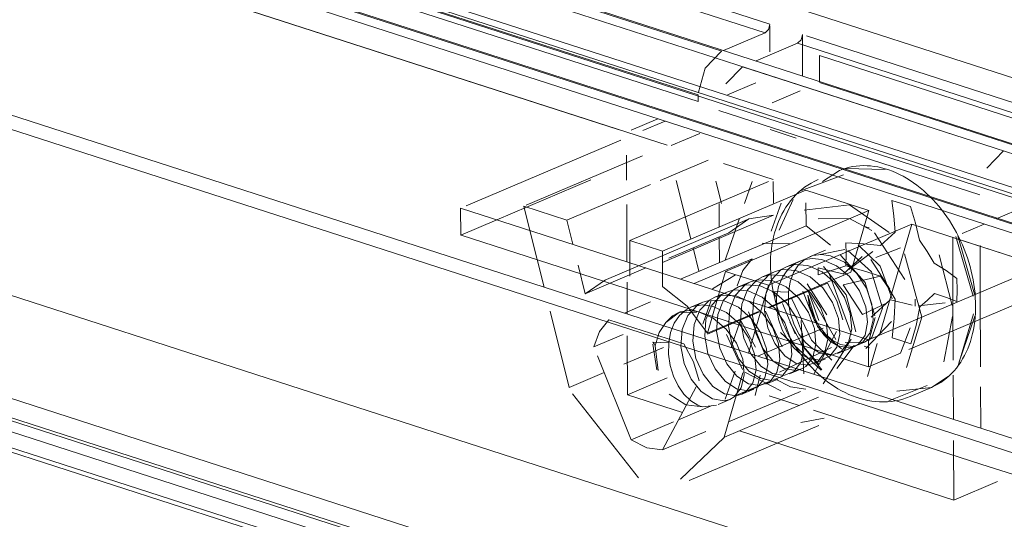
# Model space of a CAD drawing. Header units: millimetres. Extents: x -121 to 39028, y 270 to 28264.
# Tile 86 of 97: x 16445 to 16472, y 22101 to 22115. Entities that reach past the tile are written whole.
import ezdxf

# ---------------------------------------------------------------- set-up
doc = ezdxf.new("R2010")
doc.units = ezdxf.units.MM
doc.layers.add('G-XREF-____-OTLN', color=8, linetype='Continuous', lineweight=9)
doc.layers.add('M-EQPM-____-OTLN', color=50, linetype='Continuous', lineweight=20)

# ---------------------------------------------------------------- blocks, each defined once
blk = doc.blocks.new('City Class FR - City Class F_iam-V121-3D Water Left')
at = {"layer": 'G-XREF-____-OTLN'}
for p, q in [((-13340.88, 22082.237), (-13509.42, 22136.621)), ((-13344.059, 22078.677), (-13511.878, 22132.828)), ((-13513.895, 22129.717), (-13316.301, 22065.958)), ((-13340.88, 22073.455), (-13514.128, 22129.358)), ((-13514.194, 22129.256), (-13340.88, 22073.332)), ((-13450.867, 22128.075), (-13397.047, 22110.708)), ((-13384.587, 22103.479), (-13458.164, 22127.221)), ((-13382.48, 22103.907), (-13454.586, 22127.175)), ((-13454.062, 22127.284), (-13402.215, 22110.554)), ((-13384.583, 22102.643), (-13458.161, 22126.385)), ((-13451.611, 22126.459), (-13412.194, 22113.741)), ((-13448.038, 22126.479), (-13410.874, 22114.487)), ((-13454.207, 22126.125), (-13384.367, 22103.589)), ((-13448.32, 22126.286), (-13411.005, 22114.245)), ((-13384.586, 22103.381), (-13454.056, 22125.798)), ((-13455.528, 22125.564), (-13402.383, 22108.415)), ((-13452.268, 22125.25), (-13412.851, 22112.531)), ((-13384.053, 22102.222), (-13455.377, 22125.237)), ((-13412.851, 22112.346), (-13452.267, 22125.064)), ((-13455.525, 22124.635), (-13413.705, 22111.141)), ((-13415.064, 22111.579), (-13454.999, 22124.465)), ((-13410.874, 22114.434), (-13410.871, 22113.722)), ((-13412.15, 22113.76), (-13411.005, 22114.245)), ((-13409.969, 22113.056), (-13409.973, 22114.197)), ((-13402.766, 22111.871), (-13409.864, 22114.161)), ((-13316.527, 22066.425), (-13463.549, 22113.866)), ((-13410.105, 22113.955), (-13411.249, 22113.469)), ((-13410.105, 22113.955), (-13402.897, 22111.629)), ((-13463.549, 22113.78), (-13316.477, 22066.323)), ((-13461.476, 22113.722), (-13336.281, 22073.325)), ((-13437.23, 22113.722), (-13340.986, 22082.667)), ((-13412.218, 22113.727), (-13412.194, 22113.741)), ((-13409.502, 22113.615), (-13402.215, 22111.263)), ((-13409.499, 22112.904), (-13409.502, 22113.615)), ((-13411.624, 22113.31), (-13412.09, 22112.839)), ((-13404.709, 22111.079), (-13411.624, 22113.31)), ((-13412.044, 22112.535), (-13411.262, 22112.868)), ((-13403.185, 22110.834), (-13409.499, 22112.872)), ((-13412.851, 22112.531), (-13412.851, 22112.346)), ((-13410.035, 22112.644), (-13410.809, 22112.316)), ((-13412.281, 22112.1), (-13405.073, 22109.775)), ((-13413.963, 22111.873), (-13414.698, 22111.561)), ((-13414.375, 22111.546), (-13413.759, 22111.807)), ((-13412.801, 22111.47), (-13413.597, 22111.132)), ((-13410.863, 22111.573), (-13410.146, 22111.341)), ((-13419.256, 22109.474), (-13414.988, 22111.286)), ((-13414.385, 22110.852), (-13417.6, 22109.487)), ((-13414.83, 22110.865), (-13414.827, 22110.18)), ((-13404.882, 22110.514), (-13404.416, 22110.984)), ((-13413.902, 22110.17), (-13412.571, 22110.735)), ((-13412.156, 22110.641), (-13410.778, 22110.196)), ((-13409.999, 22109.896), (-13408.837, 22110.324)), ((-13409.414, 22110.144), (-13408.951, 22110.445)), ((-13408.951, 22110.445), (-13408.861, 22110.48)), ((-13408.787, 22110.504), (-13407.692, 22110.472)), ((-13415.817, 22110.19), (-13418.414, 22109.087)), ((-13416.481, 22109.075), (-13414.169, 22110.057)), ((-13410.911, 22110.14), (-13414.741, 22108.514)), ((-13413.054, 22108.557), (-13413.46, 22110.166)), ((-13412.366, 22110.155), (-13412.209, 22109.532)), ((-13411.568, 22109.537), (-13411.358, 22110.144)), ((-13410.775, 22109.544), (-13410.778, 22110.138)), ((-13409.822, 22110.044), (-13409.912, 22109.983)), ((-13409.73, 22110.101), (-13409.822, 22110.044)), ((-13409.634, 22110.151), (-13409.73, 22110.101)), ((-13409.536, 22110.196), (-13409.634, 22110.151)), ((-13413.84, 22108.223), (-13409.877, 22109.905)), ((-13409.997, 22109.917), (-13410.079, 22109.846)), ((-13409.912, 22109.983), (-13409.997, 22109.917)), ((-13409.877, 22109.905), (-13408.137, 22109.344)), ((-13414.825, 22109.51), (-13414.818, 22107.927)), ((-13412.268, 22108.89), (-13412.271, 22109.531)), ((-13410.831, 22108.773), (-13410.563, 22109.545)), ((-13410.613, 22108.8), (-13410.226, 22109.643)), ((-13408.671, 22109.498), (-13409.925, 22109.348)), ((-13409.876, 22109.551), (-13409.873, 22108.92)), ((-13407.58, 22108.735), (-13408.671, 22109.498)), ((-13407.448, 22109.192), (-13407.505, 22109.617)), ((-13408.148, 22105.774), (-13419.41, 22109.408)), ((-13419.407, 22108.665), (-13419.41, 22109.408)), ((-13417.669, 22109.458), (-13416.481, 22109.075)), ((-13417.669, 22109.458), (-13417.501, 22108.792)), ((-13410.774, 22109.211), (-13413.839, 22107.91)), ((-13408.137, 22109.344), (-13412.1, 22107.661)), ((-13408.432, 22108.331), (-13408.137, 22109.344)), ((-13406.99, 22109.451), (-13406.846, 22108.997)), ((-13404.619, 22109.108), (-13403.841, 22109.439)), ((-13418.414, 22109.087), (-13419.407, 22108.665)), ((-13416.313, 22108.409), (-13416.481, 22109.075)), ((-13411.485, 22109.097), (-13415.449, 22107.414)), ((-13412.11, 22107.971), (-13411.71, 22109.127)), ((-13410.913, 22107.278), (-13406.95, 22108.961)), ((-13406.95, 22108.961), (-13407.841, 22105.905)), ((-13407.416, 22108.742), (-13407.448, 22109.192)), ((-13406.95, 22108.961), (-13383.9, 22101.523)), ((-13406.846, 22108.997), (-13406.737, 22108.523)), ((-13405.561, 22108.708), (-13404.954, 22108.966)), ((-13419.399, 22108.663), (-13408.145, 22105.031)), ((-13417.501, 22108.792), (-13417.107, 22107.229)), ((-13413.658, 22108.026), (-13412.006, 22108.727)), ((-13409.873, 22108.92), (-13413.339, 22107.449)), ((-13409.873, 22108.92), (-13409.196, 22108.385)), ((-13408.129, 22108.864), (-13408.282, 22108.913)), ((-13407.981, 22108.723), (-13407.14, 22107.442)), ((-13407.611, 22108.562), (-13407.416, 22108.742)), ((-13414.741, 22108.514), (-13413.84, 22108.223)), ((-13414.741, 22108.514), (-13414.737, 22107.528)), ((-13412.264, 22107.905), (-13412.267, 22108.616)), ((-13410.321, 22108.425), (-13411.087, 22108.445)), ((-13408.766, 22108.137), (-13408.772, 22108.452)), ((-13408.772, 22108.452), (-13408.285, 22108.423)), ((-13408.285, 22108.423), (-13407.819, 22108.372)), ((-13407.819, 22108.372), (-13407.611, 22108.562)), ((-13406.737, 22108.523), (-13406.525, 22108.211)), ((-13405.816, 22106.765), (-13405.823, 22108.597)), ((-13405.823, 22108.597), (-13384.425, 22101.693)), ((-13405.254, 22106.974), (-13405.732, 22108.628)), ((-13405.685, 22108.644), (-13405.225, 22107.036)), ((-13413.836, 22107.238), (-13413.84, 22108.223)), ((-13412.83, 22107.665), (-13412.992, 22108.309)), ((-13409.333, 22108.251), (-13409.775, 22108.063)), ((-13409.53, 22108.123), (-13408.799, 22108.262)), ((-13408.77, 22107.816), (-13408.766, 22108.137)), ((-13408.687, 22107.71), (-13408.03, 22108.211)), ((-13408.634, 22107.639), (-13408.432, 22108.331)), ((-13407.948, 22108.046), (-13407.262, 22108.316)), ((-13406.673, 22106.401), (-13407.157, 22108.149)), ((-13406.525, 22108.211), (-13406.33, 22107.891)), ((-13406.196, 22108.122), (-13405.839, 22106.725)), ((-13405.068, 22108.376), (-13405.063, 22107.084)), ((-13412.966, 22107.329), (-13411.357, 22108.012)), ((-13410.854, 22107.927), (-13410.855, 22107.845)), ((-13410.853, 22107.746), (-13410.855, 22107.845)), ((-13410.85, 22108.044), (-13410.854, 22107.927)), ((-13410.047, 22107.948), (-13410.413, 22107.792)), ((-13410.413, 22107.792), (-13410.212, 22107.85)), ((-13410.212, 22107.85), (-13409.821, 22107.828)), ((-13409.949, 22107.983), (-13410.177, 22107.88)), ((-13410.078, 22107.841), (-13409.896, 22107.999)), ((-13409.896, 22107.999), (-13409.682, 22108.096)), ((-13408.322, 22108.07), (-13408.845, 22107.589)), ((-13403.264, 22107.848), (-13408.148, 22105.774)), ((-13407.555, 22107.173), (-13408.083, 22107.993)), ((-13406.33, 22107.891), (-13406.001, 22107.686)), ((-13415.97, 22107.044), (-13416.168, 22107.833)), ((-13415.97, 22107.044), (-13414.292, 22107.757)), ((-13412.1, 22107.661), (-13412.337, 22106.85)), ((-13412.1, 22107.661), (-13410.913, 22107.278)), ((-13410.742, 22107.653), (-13411.074, 22107.512)), ((-13410.92, 22106.669), (-13408.634, 22107.639)), ((-13410.848, 22107.627), (-13410.853, 22107.746)), ((-13410.826, 22107.43), (-13410.56, 22107.712)), ((-13410.56, 22107.712), (-13410.413, 22107.792)), ((-13410.314, 22107.376), (-13410.22, 22107.63)), ((-13410.22, 22107.63), (-13410.078, 22107.841)), ((-13409.76, 22107.512), (-13410.151, 22107.688)), ((-13409.821, 22107.828), (-13409.43, 22107.652)), ((-13409.538, 22107.759), (-13409.537, 22107.57)), ((-13408.858, 22107.593), (-13409.538, 22107.759)), ((-13408.77, 22107.816), (-13409.537, 22107.57)), ((-13409.43, 22107.652), (-13409.081, 22107.344)), ((-13408.629, 22105.95), (-13409.227, 22107.577)), ((-13406.001, 22107.686), (-13405.711, 22107.464)), ((-13415.412, 22107.429), (-13415.97, 22107.044)), ((-13414.816, 22107.366), (-13414.813, 22106.489)), ((-13412.457, 22107.183), (-13411.819, 22107.567)), ((-13411.403, 22107.372), (-13411.734, 22107.232)), ((-13411.403, 22107.372), (-13411.55, 22107.292)), ((-13411.487, 22107.15), (-13411.22, 22107.432)), ((-13411.22, 22107.432), (-13411.074, 22107.512)), ((-13411.074, 22107.512), (-13410.872, 22107.569)), ((-13410.984, 22107.036), (-13410.826, 22107.43)), ((-13410.888, 22106.658), (-13409.279, 22107.341)), ((-13410.872, 22107.569), (-13410.482, 22107.548)), ((-13410.809, 22107.27), (-13410.826, 22107.389)), ((-13410.357, 22107.091), (-13410.314, 22107.376)), ((-13409.838, 22107.32), (-13409.301, 22106.462)), ((-13409.41, 22107.205), (-13409.76, 22107.512)), ((-13407.816, 22107.531), (-13408.844, 22107.293)), ((-13407.606, 22107.218), (-13407.816, 22107.531)), ((-13407.031, 22105.504), (-13402.37, 22107.483)), ((-13405.711, 22107.464), (-13405.702, 22107.149)), ((-13412.063, 22107.092), (-13412.395, 22106.951)), ((-13412.148, 22106.869), (-13411.88, 22107.151)), ((-13411.88, 22107.151), (-13411.734, 22107.232)), ((-13411.55, 22107.292), (-13411.817, 22107.01)), ((-13411.645, 22106.756), (-13411.487, 22107.15)), ((-13411.081, 22106.952), (-13411.472, 22107.127)), ((-13411.156, 22107.29), (-13411.314, 22106.896)), ((-13411.142, 22107.267), (-13410.751, 22107.091)), ((-13411.128, 22106.539), (-13410.913, 22107.278)), ((-13411.02, 22106.575), (-13410.984, 22107.036)), ((-13410.789, 22107.151), (-13410.809, 22107.27)), ((-13410.8, 22107.111), (-13410.687, 22106.951)), ((-13410.357, 22107.091), (-13410.8, 22107.111)), ((-13410.751, 22107.091), (-13410.402, 22106.784)), ((-13410.354, 22106.788), (-13410.357, 22107.091)), ((-13409.627, 22106.275), (-13409.958, 22107.119)), ((-13409.824, 22107.124), (-13409.053, 22105.782)), ((-13409.821, 22107.15), (-13409.523, 22106.311)), ((-13408.844, 22107.293), (-13408.316, 22106.473)), ((-13407.409, 22106.9), (-13407.606, 22107.218)), ((-13406.327, 22107.051), (-13406.52, 22106.867)), ((-13405.998, 22106.941), (-13406.327, 22107.051)), ((-13405.702, 22107.149), (-13405.708, 22106.828)), ((-13405.063, 22107.084), (-13405.055, 22105.026)), ((-13414.888, 22106.513), (-13414.169, 22106.818)), ((-13412.724, 22106.811), (-13413.055, 22106.671)), ((-13412.724, 22106.811), (-13412.871, 22106.731)), ((-13412.808, 22106.589), (-13412.541, 22106.871)), ((-13412.524, 22106.868), (-13412.724, 22106.811)), ((-13412.721, 22106.209), (-13412.502, 22106.838)), ((-13412.337, 22106.85), (-13412.597, 22105.956)), ((-13412.541, 22106.871), (-13412.395, 22106.951)), ((-13412.133, 22106.847), (-13412.524, 22106.868)), ((-13412.395, 22106.951), (-13412.193, 22107.008)), ((-13412.305, 22106.475), (-13412.148, 22106.869)), ((-13412.193, 22107.008), (-13411.803, 22106.987)), ((-13411.817, 22107.01), (-13411.974, 22106.615)), ((-13411.803, 22106.987), (-13411.411, 22106.811)), ((-13411.68, 22106.295), (-13411.645, 22106.756)), ((-13411.411, 22106.811), (-13411.063, 22106.503)), ((-13410.176, 22105.94), (-13410.523, 22106.78)), ((-13410.402, 22106.784), (-13410.133, 22106.383)), ((-13410.3, 22106.482), (-13410.354, 22106.788)), ((-13409.722, 22105.761), (-13410.266, 22106.909)), ((-13409.802, 22106.525), (-13410.071, 22106.925)), ((-13409.822, 22107.009), (-13409.543, 22106.115)), ((-13407.612, 22106.804), (-13408.316, 22106.473)), ((-13408.077, 22106.396), (-13407.554, 22106.877)), ((-13407.543, 22106.874), (-13406.945, 22106.727)), ((-13407.437, 22106.366), (-13407.409, 22106.9)), ((-13406.861, 22106.707), (-13406.861, 22106.896)), ((-13406.77, 22106.716), (-13406.032, 22106.794)), ((-13406.52, 22106.867), (-13406.73, 22106.68)), ((-13405.708, 22106.828), (-13405.998, 22106.941)), ((-13405.81, 22105.209), (-13405.816, 22106.765)), ((-13416.941, 22106.569), (-13416.409, 22104.46)), ((-13413.371, 22106.533), (-13413.74, 22106.253)), ((-13413.406, 22106.522), (-13413.562, 22106.432)), ((-13413.406, 22106.522), (-13413.428, 22106.512)), ((-13412.894, 22106.524), (-13413.371, 22106.533)), ((-13413.055, 22106.671), (-13412.96, 22106.704)), ((-13412.966, 22106.195), (-13412.808, 22106.589)), ((-13412.96, 22106.704), (-13412.718, 22106.739)), ((-13412.439, 22106.375), (-13412.844, 22106.545)), ((-13412.718, 22106.739), (-13412.463, 22106.707)), ((-13412.477, 22106.729), (-13412.635, 22106.335)), ((-13412.597, 22105.956), (-13411.188, 22106.555)), ((-13412.597, 22105.933), (-13411.154, 22106.546)), ((-13412.463, 22106.707), (-13412.072, 22106.53)), ((-13412.072, 22106.53), (-13411.723, 22106.223)), ((-13411.974, 22106.615), (-13412.01, 22106.155)), ((-13411.459, 22105.407), (-13411.128, 22106.539)), ((-13410.926, 22105.187), (-13411.457, 22106.543)), ((-13410.993, 22106.566), (-13410.528, 22105.58)), ((-13410.636, 22106.562), (-13410.673, 22106.679)), ((-13408.058, 22105.838), (-13407.758, 22106.646)), ((-13405.665, 22105.091), (-13405.244, 22106.495)), ((-13415.32, 22106.329), (-13413.243, 22105.659)), ((-13413.562, 22106.432), (-13413.74, 22106.253)), ((-13413.611, 22105.976), (-13413.513, 22106.232)), ((-13413.513, 22106.232), (-13413.366, 22106.445)), ((-13412.635, 22106.335), (-13412.67, 22105.874)), ((-13412.078, 22106.072), (-13412.439, 22106.375)), ((-13412.341, 22106.014), (-13412.305, 22106.475)), ((-13411.943, 22105.563), (-13411.67, 22106.35)), ((-13411.723, 22106.223), (-13411.454, 22105.822)), ((-13411.693, 22106.337), (-13411.266, 22105.574)), ((-13410.011, 22106.303), (-13409.938, 22104.839)), ((-13408.217, 22105.532), (-13407.516, 22106.281)), ((-13408.141, 22105.743), (-13407.967, 22106.392)), ((-13407.49, 22105.83), (-13407.437, 22106.366)), ((-13406.672, 22106.395), (-13407.094, 22105.008)), ((-13406.07, 22105.168), (-13405.825, 22106.418)), ((-13405.646, 22105.166), (-13405.214, 22106.429)), ((-13413.659, 22105.689), (-13413.611, 22105.976)), ((-13413.295, 22106.055), (-13413.331, 22105.594)), ((-13412.252, 22105.541), (-13412.341, 22106.014)), ((-13411.796, 22105.678), (-13412.078, 22106.072)), ((-13412.01, 22106.155), (-13411.921, 22105.681)), ((-13411.276, 22106.034), (-13410.958, 22105.245)), ((-13409.395, 22106.094), (-13411.207, 22105.325)), ((-13409.455, 22104.939), (-13410.58, 22105.976)), ((-13409.658, 22104.826), (-13409.031, 22106.001)), ((-13409.493, 22106.036), (-13408.889, 22105.525)), ((-13407.001, 22106.107), (-13407.261, 22105.409)), ((-13415.734, 22105.579), (-13414.925, 22105.922)), ((-13414.81, 22105.886), (-13414.804, 22104.26)), ((-13414.102, 22105.709), (-13413.881, 22105.698)), ((-13413.881, 22105.698), (-13413.659, 22105.689)), ((-13411.623, 22104.952), (-13412.067, 22105.918)), ((-13411.921, 22105.681), (-13411.726, 22105.25)), ((-13411.622, 22105.241), (-13411.796, 22105.678)), ((-13409.518, 22105.099), (-13410.013, 22105.676)), ((-13409.162, 22105.208), (-13409.722, 22105.761)), ((-13408.624, 22105.79), (-13409.399, 22104.557)), ((-13408.789, 22105.699), (-13408.255, 22105.71)), ((-13408.433, 22105.634), (-13408.255, 22105.71)), ((-13408.316, 22105.702), (-13408.433, 22105.634)), ((-13408.426, 22105.656), (-13408.244, 22105.902)), ((-13408.255, 22105.71), (-13408.058, 22105.838)), ((-13407.908, 22105.674), (-13408.173, 22104.763)), ((-13408.145, 22105.031), (-13408.148, 22105.774)), ((-13407.227, 22105.748), (-13407.49, 22105.83)), ((-13406.976, 22105.664), (-13407.227, 22105.748)), ((-13414.903, 22105.099), (-13413.808, 22105.564)), ((-13413.988, 22104.949), (-13414.103, 22105.656)), ((-13414.034, 22105.611), (-13413.955, 22104.924)), ((-13409.166, 22105.56), (-13410.603, 22104.877)), ((-13409.164, 22105.352), (-13409.481, 22105.405)), ((-13408.542, 22105.615), (-13409.023, 22104.983)), ((-13409.004, 22105.392), (-13408.535, 22105.591)), ((-13408.598, 22105.593), (-13408.922, 22105.642)), ((-13408.433, 22105.634), (-13408.598, 22105.593)), ((-13408.535, 22105.591), (-13408.426, 22105.656)), ((-13408.269, 22105.602), (-13408.117, 22105.553)), ((-13408.145, 22105.031), (-13407.265, 22105.405)), ((-13414.699, 22103.012), (-13415.633, 22105.328)), ((-13411.726, 22105.25), (-13411.449, 22104.911)), ((-13410.789, 22105.192), (-13410.472, 22104.984)), ((-13409.811, 22105.265), (-13409.493, 22105.213)), ((-13409.665, 22105.112), (-13409.333, 22105.252)), ((-13416.409, 22104.46), (-13415.447, 22104.868)), ((-13412.135, 22103.088), (-13411.618, 22104.861)), ((-13411.829, 22104.913), (-13412.104, 22104.141)), ((-13410.57, 22104.368), (-13411.564, 22104.88)), ((-13411.449, 22104.911), (-13411.132, 22104.704)), ((-13410.325, 22104.831), (-13409.994, 22104.972)), ((-13405.852, 22104.844), (-13405.784, 22104.917)), ((-13414.804, 22104.26), (-13413.708, 22104.725)), ((-13411.797, 22104.244), (-13410.892, 22104.628)), ((-13411.142, 22104.798), (-13411.28, 22104.234)), ((-13410.986, 22104.551), (-13410.654, 22104.691)), ((-13406.41, 22104.462), (-13405.947, 22104.762)), ((-13405.803, 22103.582), (-13405.808, 22104.796)), ((-13412.91, 22104.475), (-13413.839, 22102.734)), ((-13412.123, 22104.283), (-13412.442, 22104.49)), ((-13412.011, 22103.511), (-13410.03, 22104.352)), ((-13411.646, 22104.27), (-13411.315, 22104.411)), ((-13407.586, 22104.086), (-13406.532, 22104.514)), ((-13407.365, 22104.36), (-13406.41, 22104.462)), ((-13406.995, 22104.213), (-13406.41, 22104.462)), ((-13405.053, 22104.481), (-13405.048, 22103.338)), ((-13416.323, 22104.283), (-13414.496, 22101.963)), ((-13414.804, 22104.26), (-13413.287, 22103.77)), ((-13413.651, 22104.271), (-13413.19, 22103.977)), ((-13412.453, 22104.143), (-13412.135, 22104.091)), ((-13412.3, 22103.993), (-13411.975, 22104.131)), ((-13412.135, 22104.091), (-13411.975, 22104.131)), ((-13412.126, 22103.085), (-13409.525, 22104.19)), ((-13411.806, 22104.23), (-13412.123, 22104.283)), ((-13411.646, 22104.27), (-13411.806, 22104.23)), ((-13410.889, 22104.23), (-13410.06, 22103.963)), ((-13413.396, 22103.566), (-13412.515, 22103.94)), ((-13413.19, 22103.977), (-13412.724, 22103.924)), ((-13412.793, 22103.943), (-13412.86, 22103.97)), ((-13412.724, 22103.924), (-13412.793, 22103.943)), ((-13412.343, 22103.974), (-13412.724, 22103.924)), ((-13409.665, 22103.835), (-13405.044, 22102.344)), ((-13414.699, 22103.012), (-13413.528, 22103.51)), ((-13409.375, 22103.609), (-13410.016, 22103.491)), ((-13413.839, 22102.734), (-13412.644, 22103.242)), ((-13413.104, 22101.892), (-13409.521, 22103.413)), ((-13411.711, 22103.262), (-13405.795, 22101.353)), ((-13413.338, 22101.927), (-13412.137, 22103.081)), ((-13405.795, 22101.353), (-13405.801, 22102.995)), ((-13405.044, 22102.344), (-13404.143, 22102.054)), ((-13404.586, 22101.866), (-13405.795, 22101.353))]:
    blk.add_line(p, q, dxfattribs=at)
for points in [[(-13411.005, 22114.245, 0), (-13410.912, 22114.339, 0), (-13410.874, 22114.487, 0)], [(-13409.973, 22114.197, 0), (-13410.011, 22114.049, 0), (-13410.105, 22113.955, 0)], [(-13412.846, 22112.605, 0), (-13412.66, 22113.27, 0), (-13412.218, 22113.727, 0)], [(-13408.861, 22110.48, 0), (-13408.769, 22110.51, 0), (-13408.675, 22110.535, 0), (-13408.58, 22110.554, 0), (-13408.484, 22110.568, 0), (-13408.386, 22110.577, 0), (-13408.288, 22110.581, 0), (-13408.188, 22110.579, 0), (-13408.088, 22110.572, 0), (-13407.988, 22110.56, 0), (-13407.888, 22110.543, 0), (-13407.787, 22110.521, 0), (-13407.687, 22110.494, 0), (-13407.587, 22110.462, 0), (-13407.487, 22110.425, 0), (-13407.388, 22110.384, 0), (-13407.289, 22110.338, 0), (-13407.192, 22110.287, 0), (-13407.095, 22110.232, 0), (-13407, 22110.173, 0), (-13406.905, 22110.109, 0), (-13406.812, 22110.041, 0), (-13406.721, 22109.97, 0), (-13406.631, 22109.894, 0), (-13406.543, 22109.815, 0), (-13406.457, 22109.732, 0), (-13406.373, 22109.646, 0)], [(-13410.079, 22109.846, 0), (-13410.158, 22109.771, 0), (-13410.232, 22109.691, 0), (-13410.302, 22109.608, 0), (-13410.368, 22109.521, 0), (-13410.43, 22109.431, 0), (-13410.487, 22109.337, 0), (-13410.54, 22109.241, 0), (-13410.589, 22109.142, 0), (-13410.634, 22109.041, 0), (-13410.674, 22108.937, 0), (-13410.71, 22108.831, 0), (-13410.743, 22108.723, 0), (-13410.771, 22108.613, 0)], [(-13407.505, 22109.617, 0), (-13407.241, 22109.538, 0), (-13406.99, 22109.451, 0)], [(-13406.373, 22109.646, 0), (-13406.29, 22109.556, 0), (-13406.21, 22109.464, 0), (-13406.133, 22109.368, 0), (-13406.058, 22109.269, 0), (-13405.985, 22109.168, 0), (-13405.915, 22109.063, 0), (-13405.847, 22108.957, 0), (-13405.783, 22108.848, 0)], [(-13412.006, 22108.727, 0), (-13411.449, 22109.112, 0), (-13410.774, 22109.211, 0)], [(-13409.541, 22109.108, 0), (-13408.67, 22109.126, 0), (-13408.057, 22108.786, 0)], [(-13405.783, 22108.848, 0), (-13405.721, 22108.737, 0), (-13405.663, 22108.624, 0), (-13405.607, 22108.509, 0)], [(-13410.814, 22108.39, 0), (-13410.83, 22108.276, 0), (-13410.842, 22108.16, 0), (-13410.85, 22108.044, 0)], [(-13410.771, 22108.613, 0), (-13410.794, 22108.502, 0), (-13410.814, 22108.39, 0)], [(-13407.493, 22106.904, 0), (-13407.827, 22107.804, 0), (-13408.429, 22108.397, 0)], [(-13405.607, 22108.509, 0), (-13405.555, 22108.393, 0), (-13405.506, 22108.275, 0), (-13405.46, 22108.156, 0), (-13405.417, 22108.036, 0), (-13405.379, 22107.915, 0), (-13405.343, 22107.794, 0), (-13405.311, 22107.671, 0), (-13405.283, 22107.549, 0), (-13405.259, 22107.426, 0), (-13405.238, 22107.303, 0), (-13405.221, 22107.181, 0), (-13405.207, 22107.058, 0)], [(-13409.682, 22108.096, 0), (-13409.444, 22108.128, 0), (-13409.194, 22108.094, 0)], [(-13408.723, 22108.234, 0), (-13408.065, 22107.651, 0), (-13407.758, 22106.656, 0)], [(-13411.357, 22108.012, 0), (-13411.614, 22107.689, 0), (-13411.771, 22107.261, 0)], [(-13410.177, 22107.88, 0), (-13410.371, 22107.717, 0), (-13410.524, 22107.5, 0)], [(-13409.439, 22107.991, 0), (-13409.699, 22108.02, 0), (-13409.949, 22107.983, 0)], [(-13408.675, 22107.518, 0), (-13409.036, 22107.82, 0), (-13409.439, 22107.991, 0)], [(-13409.194, 22108.094, 0), (-13408.811, 22107.915, 0), (-13408.47, 22107.604, 0)], [(-13407.969, 22106.434, 0), (-13408.236, 22107.353, 0), (-13408.925, 22108.11, 0)], [(-13410.742, 22107.653, 0), (-13410.889, 22107.572, 0), (-13411.156, 22107.29, 0)], [(-13410.826, 22107.389, 0), (-13410.839, 22107.509, 0), (-13410.848, 22107.627, 0)], [(-13410.151, 22107.688, 0), (-13410.542, 22107.71, 0), (-13410.742, 22107.653, 0)], [(-13409.392, 22107.793, 0), (-13408.761, 22107.017, 0), (-13408.498, 22105.997, 0)], [(-13407.816, 22107.531, 0), (-13408.282, 22107.678, 0), (-13408.77, 22107.816, 0)], [(-13408.47, 22107.604, 0), (-13408.207, 22107.201, 0), (-13408.054, 22106.755, 0), (-13408.023, 22106.322, 0), (-13408.115, 22105.956, 0), (-13408.316, 22105.702, 0)], [(-13410.812, 22107.408, 0), (-13411.202, 22107.429, 0), (-13411.403, 22107.372, 0)], [(-13410.071, 22106.925, 0), (-13410.42, 22107.232, 0), (-13410.812, 22107.408, 0)], [(-13410.524, 22107.5, 0), (-13410.631, 22107.241, 0), (-13410.687, 22106.951, 0)], [(-13410.482, 22107.548, 0), (-13410.091, 22107.372, 0), (-13409.741, 22107.064, 0)], [(-13408.859, 22106.322, 0), (-13409.019, 22106.852, 0), (-13409.279, 22107.341, 0)], [(-13409.081, 22107.344, 0), (-13408.811, 22106.944, 0), (-13408.65, 22106.502, 0), (-13408.612, 22106.072, 0)], [(-13408.244, 22105.902, 0), (-13408.171, 22106.26, 0), (-13408.22, 22106.685, 0), (-13408.394, 22107.122, 0), (-13408.675, 22107.518, 0)], [(-13412.597, 22105.956, 0), (-13413.159, 22106.703, 0), (-13413.83, 22107.234, 0)], [(-13412.063, 22107.092, 0), (-13412.21, 22107.011, 0), (-13412.477, 22106.729, 0)], [(-13411.472, 22107.127, 0), (-13411.863, 22107.149, 0), (-13412.063, 22107.092, 0)], [(-13411.734, 22107.232, 0), (-13411.533, 22107.289, 0), (-13411.142, 22107.267, 0)], [(-13410.673, 22106.679, 0), (-13410.707, 22106.796, 0), (-13410.738, 22106.914, 0), (-13410.765, 22107.032, 0), (-13410.789, 22107.151, 0)], [(-13409.741, 22107.064, 0), (-13409.472, 22106.664, 0), (-13409.311, 22106.222, 0)], [(-13409.026, 22105.57, 0), (-13408.941, 22105.933, 0), (-13408.979, 22106.363, 0), (-13409.141, 22106.805, 0), (-13409.41, 22107.205, 0)], [(-13405.207, 22107.058, 0), (-13405.198, 22106.937, 0), (-13405.192, 22106.816, 0), (-13405.191, 22106.715, 0)], [(-13411.123, 22105.964, 0), (-13411.392, 22106.364, 0), (-13411.742, 22106.671, 0), (-13412.133, 22106.847, 0)], [(-13411.314, 22106.896, 0), (-13411.349, 22106.435, 0), (-13411.261, 22105.961, 0)], [(-13410.347, 22105.009, 0), (-13410.262, 22105.372, 0), (-13410.301, 22105.802, 0), (-13410.462, 22106.244, 0), (-13410.732, 22106.644, 0), (-13411.081, 22106.952, 0)], [(-13410.687, 22106.951, 0), (-13410.683, 22106.647, 0), (-13410.629, 22106.342, 0), (-13410.528, 22106.049, 0), (-13410.387, 22105.783, 0), (-13410.213, 22105.557, 0), (-13410.018, 22105.381, 0), (-13409.811, 22105.265, 0)], [(-13409.513, 22106.153, 0), (-13409.659, 22106.416, 0), (-13409.764, 22106.707, 0), (-13409.823, 22107.009, 0)], [(-13409.823, 22107.009, 0), (-13409.776, 22106.701, 0), (-13409.681, 22106.406, 0)], [(-13412.844, 22106.545, 0), (-13413.102, 22106.583, 0), (-13413.345, 22106.544, 0), (-13413.406, 22106.522, 0)], [(-13413.366, 22106.445, 0), (-13413.179, 22106.605, 0), (-13413.055, 22106.671, 0)], [(-13412.871, 22106.731, 0), (-13413.138, 22106.449, 0), (-13413.295, 22106.055, 0)], [(-13411.063, 22106.503, 0), (-13410.793, 22106.103, 0), (-13410.632, 22105.661, 0), (-13410.594, 22105.231, 0)], [(-13410.141, 22105.125, 0), (-13410.46, 22105.332, 0), (-13410.736, 22105.67, 0), (-13410.931, 22106.102, 0), (-13411.02, 22106.575, 0)], [(-13409.457, 22104.762, 0), (-13409.544, 22104.841, 0), (-13409.629, 22104.922, 0), (-13409.711, 22105.007, 0), (-13409.792, 22105.094, 0), (-13409.87, 22105.185, 0), (-13409.945, 22105.278, 0), (-13410.018, 22105.374, 0), (-13410.089, 22105.472, 0), (-13410.157, 22105.573, 0), (-13410.222, 22105.676, 0), (-13410.284, 22105.781, 0), (-13410.343, 22105.888, 0), (-13410.4, 22105.997, 0), (-13410.453, 22106.107, 0), (-13410.504, 22106.219, 0), (-13410.551, 22106.332, 0), (-13410.595, 22106.446, 0), (-13410.636, 22106.562, 0)], [(-13409.994, 22104.972, 0), (-13409.879, 22105.039, 0), (-13409.687, 22105.289, 0), (-13409.601, 22105.653, 0), (-13409.64, 22106.082, 0), (-13409.802, 22106.525, 0)], [(-13406.73, 22106.68, 0), (-13406.835, 22106.172, 0), (-13406.976, 22105.664, 0)], [(-13405.204, 22106.396, 0), (-13405.195, 22106.513, 0), (-13405.191, 22106.631, 0), (-13405.191, 22106.715, 0)], [(-13415.734, 22105.579, 0), (-13415.578, 22106.006, 0), (-13415.32, 22106.329, 0)], [(-13413.74, 22106.253, 0), (-13413.932, 22105.978, 0), (-13414.034, 22105.611, 0)], [(-13411.396, 22105.39, 0), (-13411.592, 22105.821, 0), (-13411.68, 22106.295, 0)], [(-13410.323, 22106.261, 0), (-13409.983, 22105.627, 0), (-13409.434, 22104.942, 0)], [(-13409.481, 22105.405, 0), (-13409.688, 22105.522, 0), (-13409.885, 22105.697, 0), (-13410.058, 22105.923, 0), (-13410.199, 22106.189, 0), (-13410.3, 22106.482, 0)], [(-13410.133, 22106.383, 0), (-13409.971, 22105.941, 0), (-13409.933, 22105.511, 0), (-13410.018, 22105.148, 0), (-13410.211, 22104.898, 0)], [(-13409.311, 22106.222, 0), (-13409.273, 22105.792, 0), (-13409.357, 22105.429, 0), (-13409.551, 22105.178, 0), (-13409.824, 22105.072, 0), (-13410.141, 22105.125, 0)], [(-13409.681, 22106.406, 0), (-13409.547, 22106.138, 0), (-13409.382, 22105.909, 0), (-13409.194, 22105.731, 0), (-13408.995, 22105.611, 0)], [(-13405.231, 22106.166, 0), (-13405.216, 22106.28, 0), (-13405.204, 22106.396, 0)], [(-13412.442, 22104.49, 0), (-13412.717, 22104.829, 0), (-13412.913, 22105.26, 0), (-13413.001, 22105.734, 0), (-13412.966, 22106.195, 0)], [(-13411.261, 22105.961, 0), (-13411.064, 22105.53, 0), (-13410.789, 22105.192, 0)], [(-13410.923, 22105.092, 0), (-13410.961, 22105.521, 0), (-13411.123, 22105.964, 0)], [(-13408.922, 22105.642, 0), (-13409.134, 22105.756, 0), (-13409.334, 22105.93, 0), (-13409.513, 22106.153, 0)], [(-13408.612, 22106.072, 0), (-13408.697, 22105.709, 0), (-13408.89, 22105.459, 0), (-13409.164, 22105.352, 0)], [(-13405.784, 22104.917, 0), (-13405.72, 22104.993, 0), (-13405.659, 22105.074, 0), (-13405.601, 22105.158, 0), (-13405.548, 22105.246, 0), (-13405.497, 22105.337, 0), (-13405.451, 22105.431, 0), (-13405.408, 22105.528, 0), (-13405.369, 22105.628, 0), (-13405.334, 22105.731, 0), (-13405.302, 22105.837, 0), (-13405.275, 22105.944, 0), (-13405.251, 22106.054, 0), (-13405.231, 22106.166, 0)], [(-13414.034, 22105.612, 0), (-13414.068, 22105.66, 0), (-13414.102, 22105.709, 0)], [(-13413.243, 22104.271, 0), (-13413.404, 22104.502, 0), (-13413.535, 22104.773, 0), (-13413.625, 22105.07, 0), (-13413.668, 22105.381, 0), (-13413.659, 22105.689, 0)], [(-13412.67, 22105.874, 0), (-13412.582, 22105.401, 0), (-13412.386, 22104.97, 0), (-13412.11, 22104.631, 0), (-13411.793, 22104.424, 0)], [(-13411.454, 22105.822, 0), (-13411.292, 22105.38, 0), (-13411.254, 22104.95, 0), (-13411.339, 22104.588, 0), (-13411.532, 22104.337, 0), (-13411.646, 22104.27, 0)], [(-13413.331, 22105.594, 0), (-13413.242, 22105.12, 0), (-13413.047, 22104.689, 0)], [(-13413.243, 22105.659, 0), (-13412.982, 22105.169, 0), (-13412.822, 22104.639, 0)], [(-13411.462, 22104.564, 0), (-13411.781, 22104.771, 0), (-13412.057, 22105.11, 0), (-13412.252, 22105.541, 0)], [(-13409.493, 22105.213, 0), (-13409.219, 22105.319, 0), (-13409.026, 22105.57, 0)], [(-13408.995, 22105.611, 0), (-13408.688, 22105.554, 0), (-13408.535, 22105.591, 0)], [(-13411.975, 22104.131, 0), (-13411.861, 22104.197, 0), (-13411.668, 22104.448, 0), (-13411.583, 22104.811, 0), (-13411.622, 22105.241, 0)], [(-13410.594, 22105.231, 0), (-13410.678, 22104.868, 0), (-13410.872, 22104.617, 0), (-13411.146, 22104.511, 0), (-13411.462, 22104.564, 0)], [(-13410.802, 22104.844, 0), (-13411.121, 22105.051, 0), (-13411.396, 22105.39, 0)], [(-13411.793, 22104.424, 0), (-13411.475, 22104.371, 0), (-13411.201, 22104.478, 0), (-13411.007, 22104.729, 0), (-13410.923, 22105.092, 0)], [(-13411.132, 22104.704, 0), (-13410.814, 22104.652, 0), (-13410.54, 22104.758, 0), (-13410.347, 22105.009, 0)], [(-13410.211, 22104.898, 0), (-13410.486, 22104.791, 0), (-13410.802, 22104.844, 0)], [(-13410.472, 22104.984, 0), (-13410.154, 22104.932, 0), (-13409.994, 22104.972, 0)], [(-13413.047, 22104.689, 0), (-13412.77, 22104.35, 0), (-13412.453, 22104.143, 0)], [(-13410.736, 22104.695, 0), (-13410.306, 22104.478, 0), (-13409.876, 22104.417, 0)], [(-13408.894, 22104.368, 0), (-13408.992, 22104.424, 0), (-13409.089, 22104.484, 0), (-13409.184, 22104.548, 0), (-13409.277, 22104.616, 0), (-13409.368, 22104.687, 0), (-13409.457, 22104.762, 0)], [(-13406.41, 22104.462, 0), (-13406.323, 22104.502, 0), (-13406.237, 22104.547, 0), (-13406.155, 22104.597, 0), (-13406.075, 22104.652, 0), (-13405.997, 22104.712, 0), (-13405.923, 22104.776, 0), (-13405.852, 22104.844, 0)], [(-13407.625, 22104.065, 0), (-13407.734, 22104.061, 0), (-13407.842, 22104.063, 0), (-13407.951, 22104.071, 0), (-13408.059, 22104.084, 0), (-13408.167, 22104.102, 0), (-13408.274, 22104.126, 0), (-13408.38, 22104.154, 0), (-13408.486, 22104.188, 0), (-13408.59, 22104.226, 0), (-13408.693, 22104.269, 0), (-13408.794, 22104.317, 0), (-13408.894, 22104.368, 0)], [(-13412.86, 22103.97, 0), (-13413.058, 22104.091, 0), (-13413.243, 22104.271, 0)], [(-13407.41, 22104.091, 0), (-13407.517, 22104.075, 0), (-13407.625, 22104.065, 0)], [(-13406.995, 22104.213, 0), (-13407.096, 22104.174, 0), (-13407.199, 22104.14, 0), (-13407.304, 22104.113, 0), (-13407.41, 22104.091, 0)], [(-13413.839, 22102.734, 0), (-13414.269, 22102.795, 0), (-13414.699, 22103.012, 0)]]:
    blk.add_polyline3d(points, dxfattribs=at)
blk = doc.blocks.new('City Class FR - City Class 25 FR-V122-3D Water Left')
blk.add_blockref('City Class FR - City Class F_iam-V121-3D Water Left', (0, 0))

msp = doc.modelspace()

# ---------------------------------------------------------------- block references
at = {"layer": 'M-EQPM-____-OTLN'}
msp.add_blockref('City Class FR - City Class 25 FR-V122-3D Water Left', (29876.3, 0), dxfattribs=at)

doc.saveas('drawing.dxf')
